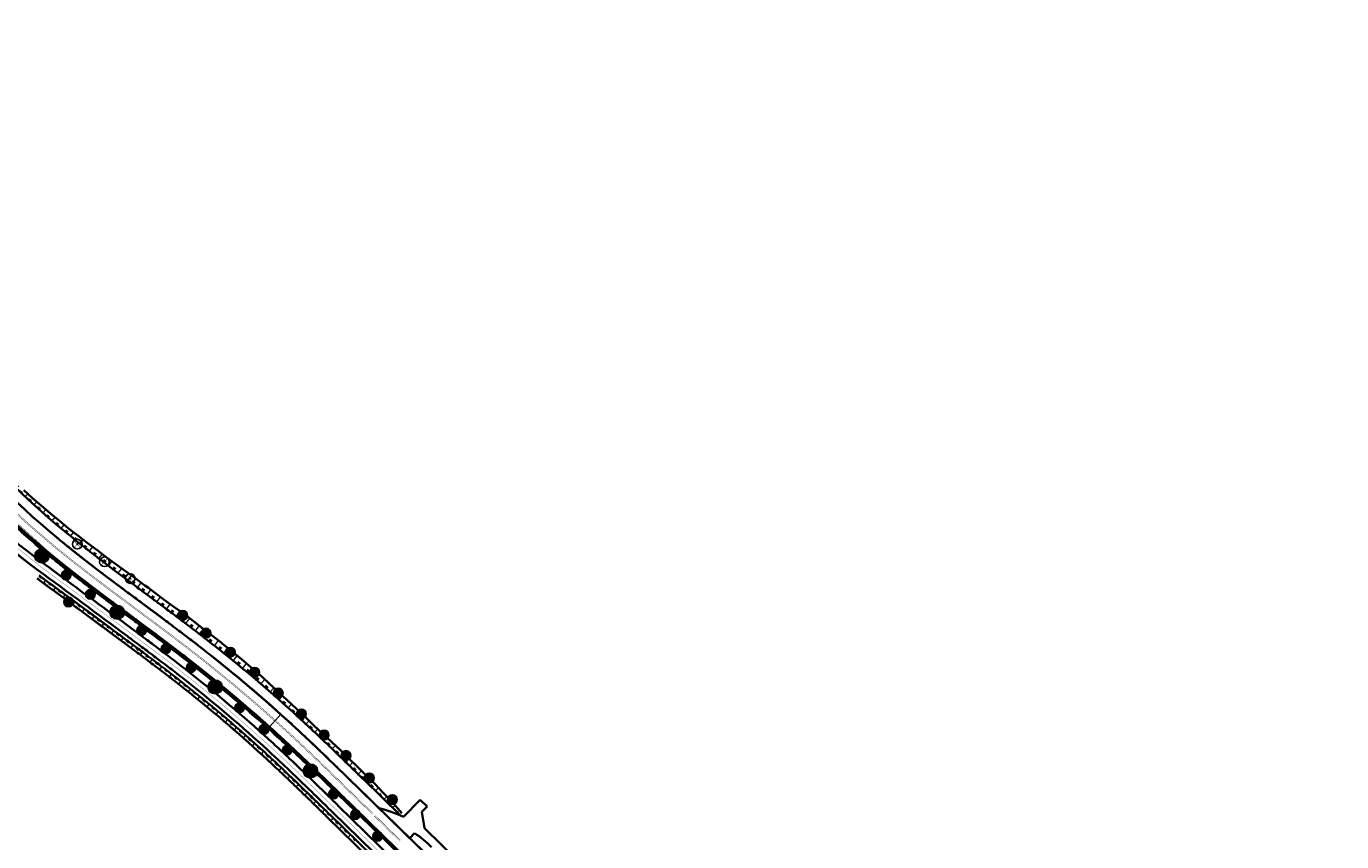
# Model space of a CAD drawing. Header units: metres. Extents: x 101623 to 104606, y 400821 to 405824.
# Tile 15 of 46: x 103623 to 104168, y 402944 to 403282. Entities that reach past the tile are written whole.
import ezdxf

# ---------------------------------------------------------------- set-up
doc = ezdxf.new("R2010")
doc.units = ezdxf.units.M
doc.header["$LTSCALE"] = 0.5
for name, pattern in [('HIDDEN', [0.375, 0.25, -0.125]), ('VW-1-1_STREEP', [2, 1, -1]), ('VW-3-3_STREEP', [6, 3, -3]), ('VW-30-270_STREEP', [3, 0.3, -2.7])]:
    doc.linetypes.add(name, pattern=pattern)
doc.layers.add('000___Hulplijn', color=150, linetype='Continuous', lineweight=13, plot=False)
doc.layers.add('_hulplijn voor arcering', color=1, linetype='HIDDEN', plot=False)
for name, color, linetype, lineweight in [('B-WE-GR-BOOM-A', 63, 'Continuous', 25), ('B-WE-GR-BOOM-S', 253, 'Continuous', 25), ('N-WE-BV-GELEIDECONSTRUCTIE_GELEIDERAIL-G', 210, 'BV-GELEIDERAIL', 35), ('N-WE-GR-BOOM-A', 104, 'Continuous', 25), ('N-WE-GR-BOOM-S', 90, 'Continuous', 25), ('N-WE-GW-TALUD_KRUIN-G', 90, 'Continuous', 35), ('N-WE-GW-TALUD_TEEN-G', 90, 'Continuous', 35), ('N-WE-GW-TALUDARCERING-S', 90, 'Continuous', 25), ('N-WE-GW-TALUDARCERING_KORT-G', 90, 'Continuous', 50), ('N-WE-GW-TALUDARCERING_LANG-G', 90, 'Continuous', 18), ('N-WE-VH-KANTVERHARDING-G', 210, 'Continuous', 35), ('N-WE-VH-KANTVERHARDING-G_2', 4, 'Continuous', 35), ('N-WE-VW-MARKERING_LANGS_STREEP_11_015-G', 7, 'VW-1-1_STREEP', 35), ('N-WE-VW-MARKERING_LANGS_STREEP_30270_010-G', 7, 'VW-30-270_STREEP', 13), ('N-WE-VW-MARKERING_LANGS_STREEP_33_015-G', 7, 'VW-3-3_STREEP', 13), ('N-WE-VW-MARKERING_LANGS_STREEP_DOORGETROKKEN_010-G', 7, 'Continuous', 13), ('N-WE-VW-MARKERING_LANGS_STREEP_DOORGETROKKEN_015-G', 7, 'Continuous', 13), ('V-WE-GR-BOOM_kruis-S', 10, 'Continuous', 25)]:
    doc.layers.add(name, color=color, linetype=linetype, lineweight=lineweight)
doc.layers.add('V-WE-GR-BOOM-S', color=3, linetype='Continuous', lineweight=25, true_color=0x00ff00)
doc.styles.add('NLCS-ISO-M500-T25', font='NLCS-ISO.ttf', dxfattribs={"height": 1.25})
doc.linetypes.add('BV-GELEIDERAIL', pattern='A,10,-3,[108,NLCS.shx,S=1,R=0,X=0,Y=0],-3', length=16)

# ---------------------------------------------------------------- blocks, each defined once
blk = doc.blocks.new('V-SGR-BOOM_01')
at = {"ltscale": 0.1}
h = blk.add_hatch(color=256, dxfattribs=at)
edge = h.paths.add_edge_path()
edge.add_arc((0, 0), 0.15, 0, 360)
at = {"color": 0}
blk.add_circle((0, 0), 2.5, dxfattribs=at)
at = {"ltscale": 0.1}
blk.add_circle((0, 0), 0.15, dxfattribs=at)
blk.add_circle((0, 0), 0.045)
at = {"layer": 'V-WE-GR-BOOM_kruis-S', "lineweight": -3, "const_width": 0.2, "flags": 128}
for points in [[(2.15, 2.15), (-2.15, -2.15)], [(-2.15, 2.15), (2.15, -2.15)]]:
    blk.add_lwpolyline(points, dxfattribs=at)
blk = doc.blocks.new('*U82')
at = {"layer": 'N-WE-GW-TALUDARCERING_KORT-G'}
for p, q in [((103628.6, 403053.64), (103628.15, 403053.03)), ((103632.62, 403050.67), (103632.18, 403050.07)), ((103636.65, 403047.7), (103636.2, 403047.1)), ((103640.67, 403044.73), (103640.22, 403044.13)), ((103644.69, 403041.76), (103644.24, 403041.16)), ((103648.71, 403038.79), (103648.26, 403038.19)), ((103652.73, 403035.82), (103652.28, 403035.21)), ((103656.75, 403032.84), (103656.3, 403032.24)), ((103660.76, 403029.86), (103660.32, 403029.26)), ((103664.78, 403026.88), (103664.33, 403026.28)), ((103668.79, 403023.9), (103668.34, 403023.29)), ((103672.79, 403020.9), (103672.34, 403020.3)), ((103676.78, 403017.89), (103676.33, 403017.29)), ((103680.76, 403014.86), (103680.31, 403014.26)), ((103684.72, 403011.81), (103684.26, 403011.21)), ((103688.66, 403008.72), (103688.19, 403008.13)), ((103692.57, 403005.61), (103692.1, 403005.02)), ((103696.45, 403002.46), (103695.98, 403001.88)), ((103700.31, 402999.28), (103699.83, 402998.7)), ((103704.14, 402996.07), (103703.66, 402995.49)), ((103707.95, 402992.82), (103707.46, 402992.25)), ((103711.72, 402989.54), (103711.23, 402988.98)), ((103715.47, 402986.23), (103714.97, 402985.67)), ((103719.19, 402982.89), (103718.69, 402982.34)), ((103722.88, 402979.52), (103722.37, 402978.97)), ((103726.54, 402976.12), (103726.03, 402975.57)), ((103730.18, 402972.69), (103729.67, 402972.14)), ((103733.8, 402969.24), (103733.28, 402968.7)), ((103737.41, 402965.77), (103736.88, 402965.23)), ((103741, 402962.29), (103740.48, 402961.76)), ((103744.58, 402958.81), (103744.06, 402958.27)), ((103748.16, 402955.32), (103747.64, 402954.78)), ((103751.74, 402951.82), (103751.22, 402951.29)), ((103755.32, 402948.33), (103754.79, 402947.79)), ((103758.9, 402944.84), (103758.37, 402944.3))]:
    blk.add_line(p, q, dxfattribs=at)
at = {"layer": 'N-WE-GW-TALUDARCERING_LANG-G'}
for p, q in [((103630.61, 403052.16), (103629.72, 403050.95)), ((103634.63, 403049.19), (103633.74, 403047.98)), ((103638.66, 403046.22), (103637.77, 403045.01)), ((103642.68, 403043.25), (103641.79, 403042.04)), ((103646.7, 403040.28), (103645.81, 403039.07)), ((103650.72, 403037.3), (103649.83, 403036.1)), ((103654.74, 403034.33), (103653.85, 403033.12)), ((103658.76, 403031.35), (103657.86, 403030.15)), ((103662.77, 403028.37), (103661.88, 403027.17)), ((103666.78, 403025.39), (103665.89, 403024.19)), ((103670.79, 403022.4), (103669.89, 403021.2)), ((103674.79, 403019.4), (103673.89, 403018.2)), ((103678.78, 403016.38), (103677.87, 403015.18)), ((103682.74, 403013.34), (103681.83, 403012.15)), ((103686.69, 403010.27), (103685.77, 403009.09)), ((103690.62, 403007.17), (103689.68, 403006)), ((103694.52, 403004.04), (103693.57, 403002.87)), ((103698.39, 403000.87), (103697.43, 402999.72)), ((103702.23, 402997.68), (103701.27, 402996.53)), ((103706.05, 402994.45), (103705.07, 402993.31)), ((103709.84, 402991.19), (103708.85, 402990.05)), ((103713.6, 402987.89), (103712.61, 402986.77)), ((103717.33, 402984.57), (103716.33, 402983.45)), ((103721.04, 402981.21), (103720.03, 402980.1)), ((103724.71, 402977.82), (103723.69, 402976.72)), ((103728.37, 402974.4), (103727.34, 402973.31)), ((103731.99, 402970.97), (103730.96, 402969.88)), ((103735.61, 402967.51), (103734.57, 402966.43)), ((103739.2, 402964.03), (103738.16, 402962.96)), ((103742.79, 402960.55), (103741.74, 402959.48)), ((103746.37, 402957.06), (103745.32, 402955.99)), ((103749.95, 402953.57), (103748.9, 402952.5)), ((103753.53, 402950.08), (103752.48, 402949)), ((103757.11, 402946.59), (103756.06, 402945.51))]:
    blk.add_line(p, q, dxfattribs=at)
blk = doc.blocks.new('*U100')
at = {"layer": 'N-WE-GW-TALUDARCERING_KORT-G'}
for p, q in [((103613.06, 403095.47), (103613.57, 403095.98)), ((103616.63, 403091.97), (103617.16, 403092.52)), ((103620.26, 403088.52), (103620.78, 403089.08)), ((103623.92, 403085.12), (103624.48, 403085.73)), ((103627.63, 403081.77), (103628.21, 403082.42)), ((103631.38, 403078.47), (103631.99, 403079.17)), ((103635.18, 403075.21), (103635.8, 403075.95)), ((103639.02, 403072.01), (103639.63, 403072.76)), ((103642.89, 403068.85), (103643.54, 403069.65)), ((103646.81, 403065.74), (103647.48, 403066.6)), ((103650.75, 403062.66), (103651.44, 403063.56)), ((103654.71, 403059.61), (103655.42, 403060.54)), ((103658.7, 403056.59), (103659.42, 403057.55)), ((103662.7, 403053.59), (103663.43, 403054.58)), ((103666.71, 403050.61), (103667.46, 403051.63)), ((103670.72, 403047.63), (103671.47, 403048.64)), ((103674.74, 403044.65), (103675.49, 403045.66)), ((103678.75, 403041.66), (103679.5, 403042.67)), ((103682.76, 403038.67), (103683.55, 403039.73)), ((103686.76, 403035.67), (103687.61, 403036.8)), ((103690.74, 403032.65), (103691.57, 403033.74)), ((103694.71, 403029.61), (103695.52, 403030.66)), ((103698.66, 403026.55), (103699.49, 403027.61)), ((103702.59, 403023.46), (103703.44, 403024.53)), ((103706.49, 403020.33), (103707.35, 403021.39)), ((103710.37, 403017.17), (103711.2, 403018.19)), ((103714.22, 403013.98), (103715.07, 403015.01)), ((103718.05, 403010.76), (103718.88, 403011.75)), ((103721.84, 403007.51), (103722.61, 403008.4)), ((103725.61, 403004.23), (103726.35, 403005.06)), ((103729.36, 403000.91), (103730.04, 403001.68)), ((103733.07, 402997.57), (103733.77, 402998.33)), ((103736.76, 402994.19), (103737.44, 402994.92)), ((103740.43, 402990.79), (103741.05, 402991.45)), ((103744.06, 402987.36), (103744.71, 402988.04)), ((103747.68, 402983.91), (103748.36, 402984.62)), ((103751.29, 402980.45), (103751.99, 402981.17)), ((103754.88, 402976.97), (103755.58, 402977.68)), ((103758.47, 402973.48), (103759.18, 402974.21)), ((103762.04, 402969.99), (103762.72, 402970.68)), ((103765.62, 402966.5), (103766.31, 402967.2)), ((103769.2, 402963.01), (103769.82, 402963.64)), ((103772.78, 402959.51), (103773.34, 402960.09)), ((103776.36, 402956.02), (103776.79, 402956.47))]:
    blk.add_line(p, q, dxfattribs=at)
at = {"layer": 'N-WE-GW-TALUDARCERING_LANG-G'}
for p, q in [((103611.29, 403097.23), (103612.31, 403098.25)), ((103614.84, 403093.71), (103615.88, 403094.78)), ((103618.44, 403090.24), (103619.5, 403091.35)), ((103622.08, 403086.82), (103623.17, 403087.99)), ((103625.77, 403083.44), (103626.91, 403084.7)), ((103629.5, 403080.11), (103630.7, 403081.47)), ((103633.28, 403076.83), (103634.51, 403078.27)), ((103637.09, 403073.6), (103638.33, 403075.09)), ((103640.95, 403070.42), (103642.22, 403071.98)), ((103644.85, 403067.29), (103646.17, 403068.95)), ((103648.77, 403064.19), (103650.15, 403065.96)), ((103652.73, 403061.13), (103654.13, 403062.96)), ((103656.7, 403058.1), (103658.13, 403059.98)), ((103660.7, 403055.09), (103662.15, 403057.03)), ((103664.7, 403052.1), (103666.2, 403054.11)), ((103668.71, 403049.12), (103670.21, 403051.13)), ((103672.73, 403046.14), (103674.26, 403048.2)), ((103676.74, 403043.16), (103678.24, 403045.17)), ((103680.75, 403040.17), (103682.28, 403042.22)), ((103684.76, 403037.18), (103686.41, 403039.37)), ((103688.75, 403034.17), (103690.43, 403036.38)), ((103692.73, 403031.14), (103694.36, 403033.26)), ((103696.69, 403028.09), (103698.32, 403030.19)), ((103700.63, 403025.01), (103702.32, 403027.16)), ((103704.55, 403021.9), (103706.25, 403024.03)), ((103708.44, 403018.76), (103710.12, 403020.82)), ((103712.3, 403015.58), (103713.98, 403017.61)), ((103716.14, 403012.38), (103717.83, 403014.38)), ((103719.95, 403009.14), (103721.55, 403011.01)), ((103723.73, 403005.87), (103725.23, 403007.59)), ((103727.49, 403002.57), (103728.9, 403004.17)), ((103731.22, 402999.25), (103732.59, 403000.77)), ((103734.92, 402995.88), (103736.22, 402997.3)), ((103738.6, 402992.49), (103739.89, 402993.89)), ((103742.25, 402989.08), (103743.51, 402990.42)), ((103745.88, 402985.64), (103747.19, 402987.02)), ((103749.49, 402982.18), (103750.86, 402983.61)), ((103753.09, 402978.71), (103754.49, 402980.15)), ((103756.67, 402975.23), (103758.08, 402976.67)), ((103760.26, 402971.74), (103761.65, 402973.16)), ((103763.83, 402968.25), (103765.21, 402969.65)), ((103767.41, 402964.75), (103768.71, 402966.09)), ((103770.99, 402961.26), (103772.16, 402962.46)), ((103774.57, 402957.77), (103775.59, 402958.82))]:
    blk.add_line(p, q, dxfattribs=at)
blk = doc.blocks.new('SGR-BOOM_SCHIETWILG-SO')
at = {"linetype": 'ByBlock', "lineweight": 18}
h = blk.add_hatch(color=0, dxfattribs=at)
h.dxf.hatch_style = 1
edge = h.paths.add_edge_path()
edge.add_arc((0, 0), 0.25, 0, 360)
at = {"layer": 'N-WE-GR-BOOM-A'}
h = blk.add_hatch(color=256, dxfattribs=at)
h.dxf.hatch_style = 1
edge = h.paths.add_edge_path()
edge.add_arc((0, 0), 2, 0, 360)
at = {"color": 0, "linetype": 'ByBlock', "lineweight": 18}
for radius in [2, 0.25]:
    blk.add_circle((0, 0), radius, dxfattribs=at)
at = {"color": 0, "linetype": 'ByBlock', "lineweight": 18, "style": 'NLCS-ISO-M500-T25'}
blk.add_text('2', height=1.25, dxfattribs=at).set_placement((-1.39, -0.6))
blk = doc.blocks.new('SGR-BOOM_ARC-SO')
at = {"layer": 'B-WE-GR-BOOM-A'}
h = blk.add_hatch(color=256, dxfattribs=at)
h.dxf.hatch_style = 1
edge = h.paths.add_edge_path()
edge.add_arc((0, 0), 2, 0, 360)
at = {"color": 0, "linetype": 'ByBlock', "lineweight": -2}
for radius in [2, 0.25]:
    blk.add_circle((0, 0), radius, dxfattribs=at)

msp = doc.modelspace()

# ---------------------------------------------------------------- linework, layer by layer
at = {"layer": '000___Hulplijn', "ltscale": 2}
msp.add_line((103722.518, 402990.266), (103728.163, 402996.548), dxfattribs=at)
at = {"layer": '000___Hulplijn', "ltscale": 2, "flags": 128}
msp.add_lwpolyline([(103600.404, 403091.177, 0.0255414), (103630.015, 403063.881, 0.0025926), (103633.273, 403061.2, 0.0024074), (103636.805, 403058.353, 0.002037), (103640.07, 403055.769, 0.0018519), (103643.677, 403052.959, 0.0014815), (103646.905, 403050.479, 0.0012963), (103650.604, 403047.669, 0.0009259), (103653.695, 403045.343, 0.0007407), (103657.562, 403042.452, 0.0003704), (103659.885, 403040.724, 0.0001852), (103664.527, 403037.279, -0.0001042), (103668.541, 403034.301, -0.0002083), (103670.545, 403032.812, -0.0004167), (103673.881, 403030.327, -0.0005208), (103676.543, 403028.337, -0.0007292), (103679.73, 403025.941, -0.0008333), (103682.509, 403023.838, -0.0010417), (103685.619, 403021.468, -0.0011458), (103688.433, 403019.302, -0.0013542), (103691.484, 403016.93, -0.0014583), (103694.302, 403014.714, -0.0181422), (103727.189, 402986.695, -0.0014583), (103729.825, 402984.265, -0.0013542), (103732.651, 402981.629, -0.0011458), (103735.236, 402979.195, -0.0010417), (103738.071, 402976.501, -0.0008333), (103740.589, 402974.091, -0.0007292), (103743.46, 402971.325, -0.0005208), (103745.848, 402969.013, -0.0004167), (103748.831, 402966.114, -0.0002083), (103750.619, 402964.372, -0.0001042), (103754.197, 402960.882), (103828.466, 402888.407)], format="xyb", dxfattribs=at)
at = {"layer": '_hulplijn voor arcering'}
msp.add_line((103778.823, 402947.959), (103784.81, 402942.117), dxfattribs=at)
at = {"layer": 'N-WE-BV-GELEIDECONSTRUCTIE_GELEIDERAIL-G', "ltscale": 2, "flags": 128}
msp.add_lwpolyline([(103600.69, 403091.457, 0.0255414), (103630.271, 403064.188, 0.0025926), (103633.526, 403061.51, 0.0024074), (103637.055, 403058.665, 0.002037), (103640.317, 403056.083, 0.0018519), (103643.921, 403053.275, 0.0014815), (103647.148, 403050.796, 0.0012963), (103650.845, 403047.988, 0.0009259), (103653.935, 403045.663, 0.0007407), (103657.801, 403042.773, 0.0003704), (103660.124, 403041.045, 0.0001852), (103664.766, 403037.6, -0.0001042), (103668.78, 403034.622, -0.0002083), (103670.784, 403033.133, -0.0004167), (103674.12, 403030.648, -0.0005208), (103676.783, 403028.657, -0.0007292), (103679.971, 403026.261, -0.0008333), (103682.751, 403024.157, -0.0010417), (103685.862, 403021.785, -0.0011458), (103688.678, 403019.619, -0.0013542), (103691.731, 403017.245, -0.0014583), (103694.551, 403015.028, -0.0181422), (103727.459, 402986.99, -0.0014583), (103730.097, 402984.558, -0.0013542), (103732.925, 402981.921, -0.0011458), (103735.511, 402979.485, -0.0010417), (103738.347, 402976.791, -0.0008333), (103740.866, 402974.38, -0.0007292), (103743.738, 402971.613, -0.0005208), (103746.127, 402969.3, -0.0004167), (103749.11, 402966.401, -0.0002083), (103750.898, 402964.659, -0.0001042), (103754.476, 402961.169), (103828.746, 402888.694)], format="xyb", dxfattribs=at)
at = {"layer": 'N-WE-GW-TALUD_KRUIN-G', "flags": 128}
for points in [[(103777.89, 402954.529), (103762.578, 402969.471, 0.0001042), (103758.996, 402972.964, 0.0002083), (103757.201, 402974.713, 0.0004167), (103754.204, 402977.626, 0.0005208), (103751.798, 402979.955, 0.0007292), (103748.901, 402982.746, 0.0008333), (103746.355, 402985.183, 0.0010417), (103743.484, 402987.911, 0.0011458), (103740.859, 402990.383, 0.0013542), (103737.985, 402993.063, 0.0014583), (103735.298, 402995.541, 0.0181422), (103701.748, 403024.124, 0.0014583), (103698.875, 403026.384, 0.0013542), (103695.773, 403028.796, 0.0011458), (103692.915, 403030.995, 0.0010417), (103689.766, 403033.396, 0.0008333), (103686.954, 403035.523, 0.0007292), (103683.739, 403037.94, 0.0005208), (103681.057, 403039.945, 0.0004167), (103677.705, 403042.442, 0.0002083), (103675.694, 403043.936, 0.0001042), (103671.676, 403046.917, -0.0001852), (103667.041, 403050.358, -0.0003704), (103664.732, 403052.075, -0.0007407), (103660.893, 403054.944, -0.0009259), (103657.837, 403057.244, -0.0012963), (103654.188, 403060.016, -0.0014815), (103651.016, 403062.453, -0.0018519), (103647.479, 403065.208, -0.002037), (103644.292, 403067.731, -0.0024074), (103640.85, 403070.506, -0.0025926), (103637.688, 403073.108, -0.0805199), (103557.317, 403165.405, -0.0236983)], [(103627.939, 403054.123, -0.0009263), (103663.654, 403027.716, -0.0002083), (103665.653, 403026.232, -0.0004167), (103668.977, 403023.755, -0.0005208), (103671.626, 403021.775, -0.0007292), (103674.794, 403019.394, -0.0008333), (103677.551, 403017.307, -0.0010417), (103680.633, 403014.957, -0.0011458), (103683.418, 403012.815, -0.0013542), (103686.434, 403010.47, -0.0014583), (103689.214, 403008.283, -0.0181422), (103721.648, 402980.65, -0.0014583), (103724.249, 402978.252, -0.0013542), (103727.043, 402975.647, -0.0011458), (103729.601, 402973.238, -0.0010417), (103732.41, 402970.568, -0.0008333), (103734.908, 402968.177, -0.0007292), (103737.762, 402965.428, -0.0005208), (103740.138, 402963.128, -0.0004167), (103743.111, 402960.238, -0.0002083), (103744.895, 402958.501, -0.0001042), (103748.47, 402955.014), (103890.57, 402816.347, 0.0018987)], [(103627.947, 403054.122, 0.0011567), (103629.076, 403053.286, -0.0008969), (103663.654, 403027.716, -0.0002083), (103665.653, 403026.232, -0.0004167), (103668.977, 403023.755, -0.0005208), (103671.626, 403021.775, -0.0007292), (103674.794, 403019.394, -0.0008333), (103677.551, 403017.307, -0.0010417), (103680.633, 403014.957, -0.0011458), (103683.418, 403012.815, -0.0013542), (103686.434, 403010.47, -0.0014583), (103689.214, 403008.283, -0.0181422), (103721.648, 402980.65, -0.0014583), (103724.249, 402978.252, -0.0013542), (103727.043, 402975.647, -0.0011458), (103729.601, 402973.238, -0.0010417), (103732.41, 402970.568, -0.0008333), (103734.908, 402968.177, -0.0007292), (103737.762, 402965.428, -0.0005208), (103740.138, 402963.128, -0.0004167), (103743.111, 402960.238, -0.0002083), (103744.895, 402958.501, -0.0001042), (103748.47, 402955.014), (103890.57, 402816.347, 0.0018987)]]:
    msp.add_lwpolyline(points, format="xyb", dxfattribs=at)
at = {"layer": 'N-WE-GW-TALUD_TEEN-G', "flags": 128}
msp.add_lwpolyline([(103778.421, 402955.501), (103774.938, 402959.584), (103770.705, 402963.972), (103767.273, 402967.615), (103763.961, 402970.888), (103763.68, 402971.091), (103760.175, 402974.667), (103756.543, 402978.129), (103752.96, 402981.655), (103749.276, 402985.093), (103745.573, 402988.524), (103741.845, 402991.943), (103738.255, 402995.526), (103736.578, 402996.938), (103734.558, 402999.01), (103730.778, 403002.403), (103727.083, 403005.895), (103723.335, 403009.329), (103720.428, 403012.068), (103719.631, 403012.819), (103715.787, 403016.148), (103711.839, 403019.353), (103707.969, 403022.654), (103704.003, 403025.838), (103703.461, 403026.29), (103699.978, 403028.94), (103695.937, 403032.001), (103691.985, 403035.161), (103688.014, 403038.278), (103683.845, 403041.112), (103679.749, 403044.024), (103675.752, 403047.049), (103673.224, 403049.005), (103671.7, 403049.981), (103667.74, 403053.014), (103663.695, 403055.907), (103659.689, 403058.829), (103655.715, 403061.77), (103651.774, 403064.731), (103647.849, 403067.691), (103643.933, 403070.643), (103640.074, 403073.646), (103638.926, 403074.597), (103636.319, 403076.762), (103632.575, 403079.891), (103628.837, 403083.03), (103625.153, 403086.234), (103621.494, 403089.469)], dxfattribs=at)
for points in [[(103627.05, 403052.916, -0.0009263), (103662.76, 403026.512, -0.0002083), (103664.757, 403025.028, -0.0004167), (103668.08, 403022.553, -0.0005208), (103670.726, 403020.575, -0.0007292), (103673.891, 403018.196, -0.0008333), (103676.644, 403016.113, -0.0010417), (103679.721, 403013.766, -0.0011458), (103682.5, 403011.628, -0.0013542), (103685.51, 403009.288, -0.0014583), (103688.284, 403007.107, -0.0181422), (103720.635, 402979.545, -0.0014583), (103723.229, 402977.153, -0.0013542), (103726.017, 402974.553, -0.0011458), (103728.57, 402972.149, -0.0010417), (103731.375, 402969.483, -0.0008333), (103733.869, 402967.096, -0.0007292), (103736.72, 402964.349, -0.0005208), (103739.094, 402962.051, -0.0004167), (103742.065, 402959.164, -0.0002083), (103743.847, 402957.427, -0.0001042), (103747.422, 402953.94), (103889.523, 402815.273, 0.0018987)], [(103627.052, 403052.918, 0.0011567), (103628.186, 403052.078, -0.0008969), (103662.76, 403026.512, -0.0002083), (103664.757, 403025.028, -0.0004167), (103668.08, 403022.553, -0.0005208), (103670.726, 403020.575, -0.0007292), (103673.891, 403018.196, -0.0008333), (103676.644, 403016.113, -0.0010417), (103679.721, 403013.766, -0.0011458), (103682.5, 403011.628, -0.0013542), (103685.51, 403009.288, -0.0014583), (103688.284, 403007.107, -0.0181422), (103720.635, 402979.545, -0.0014583), (103723.229, 402977.153, -0.0013542), (103726.017, 402974.553, -0.0011458), (103728.57, 402972.149, -0.0010417), (103731.375, 402969.483, -0.0008333), (103733.869, 402967.096, -0.0007292), (103736.72, 402964.349, -0.0005208), (103739.094, 402962.051, -0.0004167), (103742.065, 402959.164, -0.0002083), (103743.847, 402957.427, -0.0001042), (103747.422, 402953.94), (103889.523, 402815.273, 0.0018987)]]:
    msp.add_lwpolyline(points, format="xyb", dxfattribs=at)
at = {"layer": 'N-WE-VH-KANTVERHARDING-G', "ltscale": 2}
for p, q in [((103785.983, 402961.076), (103779.059, 402953.981)), ((103788.846, 402958.282), (103785.983, 402961.076)), ((103788.846, 402958.282), (103786.708, 402956.092)), ((103783.704, 402947.286), (103781.66, 402945.191))]:
    msp.add_line(p, q, dxfattribs=at)
at = {"layer": 'N-WE-VH-KANTVERHARDING-G', "ltscale": 2, "flags": 128}
for points in [[(103364.773, 403538.889), (103526.375, 403214.247, 0.0001852), (103528.95, 403209.078, 0.0003704), (103530.239, 403206.498, 0.0007407), (103532.396, 403202.205, 0.0009259), (103534.131, 403198.78, 0.0012963), (103536.23, 403194.682, 0.0014815), (103538.084, 403191.111, 0.0018519), (103540.191, 403187.119, 0.002037), (103542.132, 403183.51, 0.0024074), (103544.279, 403179.6, 0.0025926), (103546.306, 403175.995, 0.0901685), (103635.098, 403069.993)], [(103540.223, 403172.532, 0.0901685), (103630.623, 403064.611, 0.0025926), (103633.873, 403061.937, 0.0024074), (103637.398, 403059.095, 0.002037), (103640.656, 403056.516, 0.0018519), (103644.258, 403053.71, 0.0014815), (103647.481, 403051.234, 0.0012963), (103651.177, 403048.427, 0.0009259), (103654.265, 403046.103, 0.0007407), (103658.13, 403043.214, 0.0003704), (103660.452, 403041.487, 0.0001852), (103665.093, 403038.042, -0.0001042), (103669.108, 403035.063, -0.0002083), (103671.112, 403033.574, -0.0004167), (103674.449, 403031.089, -0.0005208), (103677.113, 403029.097, -0.0007292), (103680.302, 403026.7, -0.0008333), (103683.084, 403024.595, -0.0010417), (103686.196, 403022.222, -0.0011458), (103689.014, 403020.054, -0.0013542), (103692.069, 403017.679, -0.0014583), (103694.892, 403015.459, -0.0181422), (103727.831, 402987.395, -0.0014583), (103730.471, 402984.961, -0.0013542), (103733.301, 402982.322, -0.0011458), (103735.889, 402979.885, -0.0010417), (103738.727, 402977.189, -0.0008333), (103741.247, 402974.776, -0.0007292), (103744.12, 402972.008, -0.0005208), (103746.51, 402969.695, -0.0004167), (103749.494, 402966.795, -0.0002083), (103751.282, 402965.053, -0.0001042), (103754.86, 402961.562), (103896.961, 402822.895)], [(103635.098, 403069.993, 0.0025926), (103638.293, 403067.365, 0.0024074), (103641.765, 403064.566, 0.002037), (103644.978, 403062.022, 0.0018519), (103648.539, 403059.248, 0.0014815), (103651.73, 403056.797, 0.0012963), (103655.396, 403054.012, 0.0009259), (103658.463, 403051.704, 0.0007407), (103662.312, 403048.827, 0.0003704), (103664.626, 403047.106, 0.0001852), (103669.263, 403043.664, -0.0001042), (103673.28, 403040.684, -0.0002083), (103675.289, 403039.192, -0.0004167), (103678.635, 403036.699, -0.0005208), (103681.311, 403034.699, -0.0007292), (103684.516, 403032.289, -0.0008333), (103687.317, 403030.17, -0.0010417), (103690.452, 403027.78, -0.0011458), (103693.295, 403025.592, -0.0013542), (103696.381, 403023.193, -0.0014583), (103699.235, 403020.948)], [(103759.749, 402966.572), (103901.85, 402827.905, 0.0018987)], [(103768.842, 402957.693, -0.0509318), (103779.059, 402953.981, -0.0509318)], [(103786.708, 402956.092), (103787.749, 402949.387), (103816.829, 402920.889, -0.0500285), (103830.068, 402905.027)]]:
    msp.add_lwpolyline(points, format="xyb", dxfattribs=at)
at = {"layer": 'N-WE-VH-KANTVERHARDING-G', "ltscale": 2}
for centre, radius, start, end in [((103324.773, 402547.672), 603.5, 47.491067, 51.648492), ((103311.902, 402533.631), 622.548, 47.156841, 47.491067), ((103244.65, 402461.115), 721.449, 46.846489, 47.156841), ((103202.743, 402416.415), 782.721, 46.583883, 46.846489), ((103090.277, 402297.553), 946.357, 46.345151, 46.583883), ((103016.315, 402220.034), 1053.5, 46.154165, 46.345151), ((102793.655, 401988.218), 1374.929, 45.987052, 46.154165), ((102634.839, 401823.833), 1603.5, 45.867686, 45.987052), ((102008.153, 401177.873), 2503.5, 45.772193, 45.867686), ((101659.397, 400819.587), 3003.499, 45.724447, 45.772193), ((95376.489, 394375.754), 12003.384, 45.7005734, 45.7244469), ((103755.776, 402905.813), 50, 45.57866, 56.0437)]:
    msp.add_arc(centre, radius, start, end, dxfattribs=at)
at = {"layer": 'N-WE-VH-KANTVERHARDING-G_2', "ltscale": 2, "flags": 128}
for points in [[(103541.043, 403155.215, 0.1093961), (103627.428, 403056.362, -0.0009626), (103664.548, 403028.921, -0.0002083), (103666.548, 403027.435, -0.0004167), (103669.874, 403024.958, -0.0005208), (103672.525, 403022.975, -0.0007292), (103675.697, 403020.591, -0.0008333), (103678.458, 403018.502, -0.0010417), (103681.545, 403016.148, -0.0011458), (103684.335, 403014.002, -0.0013542), (103687.358, 403011.652, -0.0014583), (103690.145, 403009.46, -0.0181422), (103722.662, 402981.756, -0.0014583), (103725.269, 402979.352, -0.0013542), (103728.069, 402976.741, -0.0011458), (103730.632, 402974.328, -0.0010417), (103733.446, 402971.654, -0.0008333), (103735.947, 402969.259, -0.0007292), (103738.805, 402966.507, -0.0005208), (103741.183, 402964.204, -0.0004167), (103744.158, 402961.313, -0.0002083), (103745.942, 402959.575, -0.0001042), (103749.518, 402956.087), (103891.618, 402817.42, 0.0018987)], [(103544.202, 403156.942, 0.1093961), (103629.563, 403059.261, -0.0009626), (103666.694, 403031.811, -0.0002083), (103668.696, 403030.324, -0.0004167), (103672.027, 403027.843, -0.0005208), (103674.684, 403025.856, -0.0007292), (103677.864, 403023.466, -0.0008333), (103680.635, 403021.369, -0.0010417), (103683.734, 403019.006, -0.0011458), (103686.537, 403016.85, -0.0013542), (103689.575, 403014.488, -0.0014583), (103692.379, 403012.283, -0.0181422), (103725.094, 402984.41, -0.0014583), (103727.717, 402981.992, -0.0013542), (103730.531, 402979.368, -0.0011458), (103733.106, 402976.943, -0.0010417), (103735.931, 402974.258, -0.0008333), (103738.441, 402971.855, -0.0007292), (103741.306, 402969.096, -0.0005208), (103743.69, 402966.788, -0.0004167), (103746.669, 402963.893, -0.0002083), (103748.455, 402962.153, -0.0001042), (103752.032, 402958.664), (103894.132, 402819.997, 0.0018987)]]:
    msp.add_lwpolyline(points, format="xyb", dxfattribs=at)
at = {"layer": 'N-WE-VW-MARKERING_LANGS_STREEP_11_015-G', "ltscale": 2, "const_width": 0.15, "flags": 128}
for points in [[(103766.891, 402954.398), (103777.627, 402943.922)], [(103767.206, 402954.72), (103777.941, 402944.244)]]:
    msp.add_lwpolyline(points, dxfattribs=at)
at = {"layer": 'N-WE-VW-MARKERING_LANGS_STREEP_30270_010-G', "ltscale": 2, "const_width": 0.1, "flags": 128}
msp.add_lwpolyline([(104266.736, 401930.649), (104266.584, 401931.47), (104266.147, 401934.377), (104265.742, 401937.187), (104265.396, 401940.246), (104264.998, 401943.228), (104264.67, 401946.288), (104264.375, 401949.24), (104263.642, 401956.947), (104263.635, 401957.021), (104263.253, 401961.045), (104262.676, 401967.053), (104261.464, 401978.839), (104259.846, 401993.818), (104259.213, 401999.841), (104258.499, 402005.893), (104257.831, 402011.709), (104256.785, 402020.692), (104256.101, 402026.543), (104255.379, 402032.509), (104254.629, 402038.447), (104253.902, 402044.384), (104253.161, 402050.325), (104252.327, 402056.423), (104251.526, 402062.39), (104249.38, 402076.912), (104247.208, 402091.631), (104244.917, 402106.5), (104242.698, 402121.19), (104240.879, 402133.528), (104239.741, 402142.076), (104238.705, 402150.875), (104238.219, 402155.456), (104237.126, 402165.79), (104235.586, 402180.628), (104234.186, 402192.635), (104232.843, 402204.412), (104231.456, 402216.19), (104229.64, 402231.178), (104228.209, 402240.31), (104226.279, 402251.92), (104225.783, 402254.828), (104224.724, 402261.028), (104223.338, 402269.732), (104222.041, 402278.375), (104221.223, 402284.423), (104220.599, 402290.371), (104220.078, 402296.304), (104219.651, 402302.135), (104219.478, 402305.432), (104219.043, 402317.17), (104219.043, 402329.098), (104218.954, 402341.152), (104218.836, 402353.118), (104218.797, 402354.47), (104218.413, 402367.993), (104217.778, 402382.933), (104216.848, 402397.916), (104216.165, 402409.967), (104215.774, 402415.843), (104215.507, 402421.771), (104215.545, 402424.619), (104215.705, 402427.745), (104216.013, 402430.781), (104216.632, 402433.583), (104217.403, 402436.579), (104218.605, 402439.656), (104221.108, 402444.787), (104223.897, 402450.009), (104228.017, 402456.956), (104228.767, 402458.221), (104231.575, 402462.943), (104237.932, 402473.23), (104239.476, 402475.676), (104242.633, 402480.807), (104245.77, 402485.814), (104250.548, 402493.439), (104257.354, 402504.48, 0.1602328), (104264.91, 402536.083, 0.0821175), (104256.935, 402567.72), (104242.196, 402601.556, 0.2315962), (104234.293, 402608.278), (104230.092, 402609.349, -0.0065845), (104217.227, 402612.811, -0.0137144), (104190.75, 402621.1, 0.0128011), (104166.781, 402628.653, -0.0120204), (104097.54, 402650.351, -0.1099032), (104016.573, 402699.62), (103920.204, 402792.241, -0.0018987), (103892.875, 402818.708), (103750.775, 402957.376, 0.0001042), (103747.198, 402960.864, 0.0002083), (103745.413, 402962.603, 0.0004167), (103742.436, 402965.496, 0.0005208), (103740.055, 402967.801, 0.0007292), (103737.194, 402970.557, 0.0008333), (103734.689, 402972.956, 0.0010417), (103731.869, 402975.635, 0.0011458), (103729.3, 402978.055, 0.0013542), (103726.493, 402980.672, 0.0014583), (103723.878, 402983.083, 0.0181422), (103691.262, 403010.871, 0.0014583), (103688.466, 403013.07, 0.0013542), (103685.436, 403015.426, 0.0011458), (103682.64, 403017.577, 0.0010417), (103679.547, 403019.936, 0.0008333), (103676.78, 403022.029, 0.0007292), (103673.605, 403024.416, 0.0005208), (103670.951, 403026.4, 0.0004167), (103667.622, 403028.88, 0.0002083), (103665.621, 403030.366, 0.0009626), (103628.496, 403057.812, -0.1093961), (103542.622, 403156.079, -0.009599), (103507.095, 403224.142), (103393.194, 403452.959, 0.0044758), (103380.997, 403476.92), (103341.052, 403553.689, 0.0257895), (103257.383, 403696.05, 0.0128393), (103156.343, 403841.051, 0.0243101), (103143.968, 403856.265, -0.0255656), (103130.994, 403872.296), (103125.427, 403879.944)], format="xyb", dxfattribs=at)
at = {"layer": 'N-WE-VW-MARKERING_LANGS_STREEP_33_015-G', "ltscale": 2, "const_width": 0.15, "flags": 128}
for points in [[(103364.437, 403538.722), (103526.039, 403214.08, 0.0001852), (103528.615, 403208.91, 0.0003704), (103529.904, 403206.33, 0.0007407), (103532.061, 403202.036, 0.0009259), (103533.797, 403198.61, 0.0012963), (103535.897, 403194.511, 0.0014815), (103537.752, 403190.938, 0.0018519), (103539.86, 403186.943, 0.002037), (103541.802, 403183.331, 0.0024074), (103543.951, 403179.418, 0.0025926), (103545.98, 403175.809, 0.0901685), (103634.859, 403069.705, 0.0025926), (103638.056, 403067.074, 0.0024074), (103641.531, 403064.273, 0.002037), (103644.747, 403061.727, 0.0018519), (103648.31, 403058.952, 0.0014815), (103651.502, 403056.499, 0.0012963), (103655.17, 403053.713, 0.0009259), (103658.239, 403051.404, 0.0007407), (103662.088, 403048.527, 0.0003704), (103664.402, 403046.805, 0.0001852), (103669.04, 403043.363, -0.0001042), (103673.056, 403040.383, -0.0002083), (103675.065, 403038.891, -0.0004167), (103678.411, 403036.399, -0.0005208), (103681.086, 403034.399, -0.0007292), (103684.29, 403031.99, -0.0008333), (103687.09, 403029.872, -0.0010417), (103690.224, 403027.482, -0.0011458), (103693.066, 403025.295, -0.0013542), (103696.15, 403022.898, -0.0014583), (103699.002, 403020.654, -0.0181422), (103732.308, 402992.279, -0.0014583), (103734.976, 402989.819, -0.0013542), (103737.832, 402987.155, -0.0011458), (103740.443, 402984.697, -0.0010417), (103743.3, 402981.982, -0.0008333), (103745.836, 402979.554, -0.0007292), (103748.723, 402976.773, -0.0005208), (103751.123, 402974.45, -0.0004167), (103754.115, 402971.542, -0.0002083), (103755.907, 402969.796, -0.0001042), (103759.487, 402966.304), (103901.588, 402827.637, 0.0018987), (103928.849, 402801.235), (104010.641, 402722.624, 0.0001852), (104013.203, 402720.162, 0.0003704), (104014.484, 402718.936, 0.0007407), (104016.621, 402716.897, 0.0009259), (104018.333, 402715.274, 0.0012963), (104020.394, 402713.338, 0.0014815), (104022.204, 402711.657, 0.0018519), (104024.247, 402709.785, 0.002037), (104026.113, 402708.1, 0.0024074), (104028.16, 402706.286, 0.0025926), (104030.075, 402704.623, 0.0855094), (104099.086, 402663.311, 0.0022027), (104101.089, 402662.547, 0.002072), (104103.229, 402661.751, 0.0018107), (104105.234, 402661.024, 0.00168), (104107.405, 402660.253, 0.0014187), (104109.401, 402659.558, 0.001288), (104111.608, 402658.804, 0.0010267), (104113.574, 402658.141, 0.000896), (104115.834, 402657.39, 0.0006347), (104117.71, 402656.773, 0.000504), (104120.077, 402655.999, 0.0062625), (104155.874, 402644.842, 0.0246529), (104203.77, 402633.104), (104232.557, 402627.536)], [(103406.439, 403440.319), (103520.444, 403211.294, 0.0001852), (103523.022, 403206.121, 0.0003704), (103524.315, 403203.532, 0.0007407), (103526.481, 403199.222, 0.0009259), (103528.227, 403195.775, 0.0012963), (103530.341, 403191.647, 0.0014815), (103532.214, 403188.041, 0.0018519), (103534.343, 403184.006, 0.002037), (103536.31, 403180.349, 0.0024074), (103538.487, 403176.383, 0.0025926), (103540.549, 403172.718, 0.0901685), (103630.863, 403064.899, 0.0025926), (103634.11, 403062.228, 0.0024074), (103637.632, 403059.388, 0.002037), (103640.888, 403056.811, 0.0018519), (103644.487, 403054.007, 0.0014815), (103647.709, 403051.532, 0.0012963), (103651.403, 403048.726, 0.0009259), (103654.49, 403046.403, 0.0007407), (103658.354, 403043.515, 0.0003704), (103660.675, 403041.788, 0.0001852), (103665.317, 403038.343, -0.0001042), (103669.331, 403035.365, -0.0002083), (103671.336, 403033.875, -0.0004167), (103674.673, 403031.389, -0.0005208), (103677.338, 403029.397, -0.0007292), (103680.528, 403026.999, -0.0008333), (103683.311, 403024.894, -0.0010417), (103686.424, 403022.52, -0.0011458), (103689.243, 403020.351, -0.0013542), (103692.3, 403017.974, -0.0014583), (103695.124, 403015.753, -0.0181422), (103728.084, 402987.672, -0.0014583), (103730.726, 402985.236, -0.0013542), (103733.558, 402982.596, -0.0011458), (103736.147, 402980.157, -0.0010417), (103738.986, 402977.46, -0.0008333), (103741.506, 402975.047, -0.0007292), (103744.381, 402972.278, -0.0005208), (103746.771, 402969.964, -0.0004167), (103749.755, 402967.064, -0.0002083), (103751.544, 402965.321, -0.0001042), (103755.122, 402961.831), (103897.223, 402823.164, 0.0018987), (103924.518, 402796.729), (104006.31, 402718.118, 0.0001852), (104008.876, 402715.653, 0.0003704), (104010.163, 402714.42, 0.0007407), (104012.313, 402712.368, 0.0009259), (104014.042, 402710.73, 0.0012963), (104016.127, 402708.771, 0.0014815), (104017.964, 402707.065, 0.0018519), (104020.041, 402705.162, 0.002037), (104021.945, 402703.443, 0.0024074), (104024.037, 402701.589, 0.0025926), (104026.001, 402699.884, 0.0855094), (104096.833, 402657.481, 0.0022027), (104098.888, 402656.697, 0.002072), (104101.076, 402655.884, 0.0018107), (104103.124, 402655.141, 0.00168), (104105.333, 402654.356, 0.0014187), (104107.364, 402653.65, 0.001288), (104109.601, 402652.885, 0.0010267), (104111.591, 402652.214, 0.000896), (104113.872, 402651.456, 0.0006347), (104115.763, 402650.833, 0.000504), (104118.143, 402650.056, 0.0087599), (104168.499, 402634.636, -0.0128011), (104192.772, 402626.988, 0.019357), (104229.804, 402615.851, 0.019357)]]:
    msp.add_lwpolyline(points, format="xyb", dxfattribs=at)
at = {"layer": 'N-WE-VW-MARKERING_LANGS_STREEP_DOORGETROKKEN_010-G', "ltscale": 2, "const_width": 0.1, "flags": 128}
for points in [[(103541.175, 403155.287, 0.1093961), (103627.517, 403056.483, -0.0009626), (103664.638, 403029.041, -0.0002083), (103666.637, 403027.556, -0.0004167), (103669.964, 403025.078, -0.0005208), (103672.615, 403023.095, -0.0007292), (103675.787, 403020.711, -0.0008333), (103678.549, 403018.622, -0.0010417), (103681.636, 403016.267, -0.0011458), (103684.427, 403014.12, -0.0013542), (103687.45, 403011.77, -0.0014583), (103690.238, 403009.577, -0.0181422), (103722.763, 402981.867, -0.0014583), (103725.371, 402979.462, -0.0013542), (103728.172, 402976.851, -0.0011458), (103730.735, 402974.437, -0.0010417), (103733.55, 402971.762, -0.0008333), (103736.051, 402969.367, -0.0007292), (103738.909, 402966.614, -0.0005208), (103741.287, 402964.312, -0.0004167), (103744.262, 402961.421, -0.0002083), (103746.046, 402959.683, -0.0001042), (103749.622, 402956.195), (103891.723, 402817.527, 0.0018987)], [(103544.07, 403156.87, 0.1093961), (103629.474, 403059.141, -0.0009626), (103666.604, 403031.691, -0.0002083), (103668.606, 403030.204, -0.0004167), (103671.937, 403027.723, -0.0005208), (103674.594, 403025.736, -0.0007292), (103677.774, 403023.346, -0.0008333), (103680.544, 403021.25, -0.0010417), (103683.643, 403018.887, -0.0011458), (103686.445, 403016.731, -0.0013542), (103689.483, 403014.37, -0.0014583), (103692.286, 403012.165, -0.0181422), (103724.993, 402984.299, -0.0014583), (103727.615, 402981.882, -0.0013542), (103730.429, 402979.258, -0.0011458), (103733.003, 402976.834, -0.0010417), (103735.828, 402974.15, -0.0008333), (103738.337, 402971.747, -0.0007292), (103741.202, 402968.988, -0.0005208), (103743.585, 402966.68, -0.0004167), (103746.564, 402963.786, -0.0002083), (103748.35, 402962.045, -0.0001042), (103751.927, 402958.556), (103894.028, 402819.889, 0.0018987)]]:
    msp.add_lwpolyline(points, format="xyb", dxfattribs=at)
at = {"layer": 'N-WE-VW-MARKERING_LANGS_STREEP_DOORGETROKKEN_015-G', "ltscale": 2, "const_width": 0.15, "flags": 128}
for points in [[(103602.107, 403095.483, 0.02675), (103632.717, 403067.129, 0.0025926), (103635.941, 403064.477, 0.0024074), (103639.441, 403061.655, 0.002037), (103642.678, 403059.092, 0.0018519), (103646.261, 403056.301, 0.0014815), (103649.469, 403053.836, 0.0012963), (103653.151, 403051.04, 0.0009259), (103656.229, 403048.723, 0.0007407), (103660.086, 403045.84, 0.0003704), (103662.404, 403044.116, 0.0001852), (103667.044, 403040.672, -0.0001042), (103671.06, 403037.693, -0.0002083), (103673.066, 403036.202, -0.0004167), (103676.408, 403033.714, -0.0005208), (103679.077, 403031.718, -0.0007292), (103682.274, 403029.315, -0.0008333), (103685.064, 403027.204, -0.0010417), (103688.187, 403024.822, -0.0011458), (103691.017, 403022.645, -0.0013542), (103694.086, 403020.259, -0.0014583), (103696.924, 403018.027, -0.0181422), (103730.044, 402989.81, -0.0014583), (103732.698, 402987.363, -0.0013542), (103735.541, 402984.711, -0.0011458), (103738.14, 402982.263, -0.0010417), (103740.988, 402979.558, -0.0008333), (103743.515, 402977.138, -0.0007292), (103746.396, 402974.364, -0.0005208), (103748.79, 402972.045, -0.0004167), (103751.778, 402969.142, -0.0002083), (103753.569, 402967.397, -0.0001042), (103757.148, 402963.906), (103766.176, 402955.097)], [(103602.431, 403095.796, 0.0267492), (103633.004, 403067.475, 0.0025926), (103636.225, 403064.826, 0.0024074), (103639.722, 403062.007, 0.002037), (103642.956, 403059.446, 0.0018519), (103646.536, 403056.657, 0.0014815), (103649.742, 403054.194, 0.0012963), (103653.422, 403051.399, 0.0009259), (103656.499, 403049.083, 0.0007407), (103660.355, 403046.201, 0.0003704), (103662.673, 403044.477, 0.0001852), (103667.312, 403041.034, -0.0001042), (103671.328, 403038.055, -0.0002083), (103673.335, 403036.564, -0.0004167), (103676.677, 403034.074, -0.0005208), (103679.347, 403032.078, -0.0007292), (103682.545, 403029.674, -0.0008333), (103685.336, 403027.562, -0.0010417), (103688.461, 403025.179, -0.0011458), (103691.292, 403023.001, -0.0013542), (103694.364, 403020.613, -0.0014583), (103697.203, 403018.38, -0.0181422), (103730.348, 402990.141, -0.0014583), (103733.004, 402987.693, -0.0013542), (103735.849, 402985.04, -0.0011458), (103738.45, 402982.59, -0.0010417), (103741.298, 402979.884, -0.0008333), (103743.827, 402977.463, -0.0007292), (103746.708, 402974.687, -0.0005208), (103749.104, 402972.368, -0.0004167), (103752.092, 402969.464, -0.0002083), (103753.883, 402967.72, -0.0001042), (103757.462, 402964.228), (103766.49, 402955.419)]]:
    msp.add_lwpolyline(points, format="xyb", dxfattribs=at)

# ---------------------------------------------------------------- block references
at = {"layer": 'B-WE-GR-BOOM-S'}
for p in [(103639.13, 403054.284), (103649.183, 403046.314), (103640.081, 403043.129), (103687.497, 403037.581), (103670.387, 403031.3), (103697.196, 403030.233), (103680.49, 403023.743), (103707.267, 403022.307), (103691.008, 403015.934), (103717.324, 403013.994), (103727.095, 403005.39), (103711.06, 402999.246), (103736.745, 402996.754), (103721.185, 402990.354), (103746.17, 402987.966), (103730.82, 402981.704), (103755.218, 402979.489), (103764.928, 402970.157), (103750.03, 402963.523), (103774.465, 402961.174), (103759.181, 402954.971), (103768.326, 402945.977)]:
    msp.add_blockref('SGR-BOOM_ARC-SO', p, dxfattribs=at)
at = {"layer": 'N-WE-GR-BOOM-S', "xscale": 1.5, "yscale": 1.5, "zscale": 1.5, "rotation": 135}
for p in [(103629.077, 403062.254), (103660.284, 403038.857), (103700.913, 403007.911), (103740.455, 402973.054)]:
    msp.add_blockref('SGR-BOOM_SCHIETWILG-SO', p, dxfattribs=at)
at = {"layer": 'N-WE-GW-TALUDARCERING-S'}
for name in ['*U100', '*U82']:
    msp.add_blockref(name, (0, 0), dxfattribs=at)
at = {"layer": 'V-WE-GR-BOOM-S', "xscale": 0.8, "yscale": 0.8, "zscale": 0.8, "rotation": 0.2169203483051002}
for p in [(103643.752, 403067.118), (103654.996, 403059.797), (103665.686, 403052.859)]:
    msp.add_blockref('V-SGR-BOOM_01', p, dxfattribs=at)

doc.saveas('drawing.dxf')
